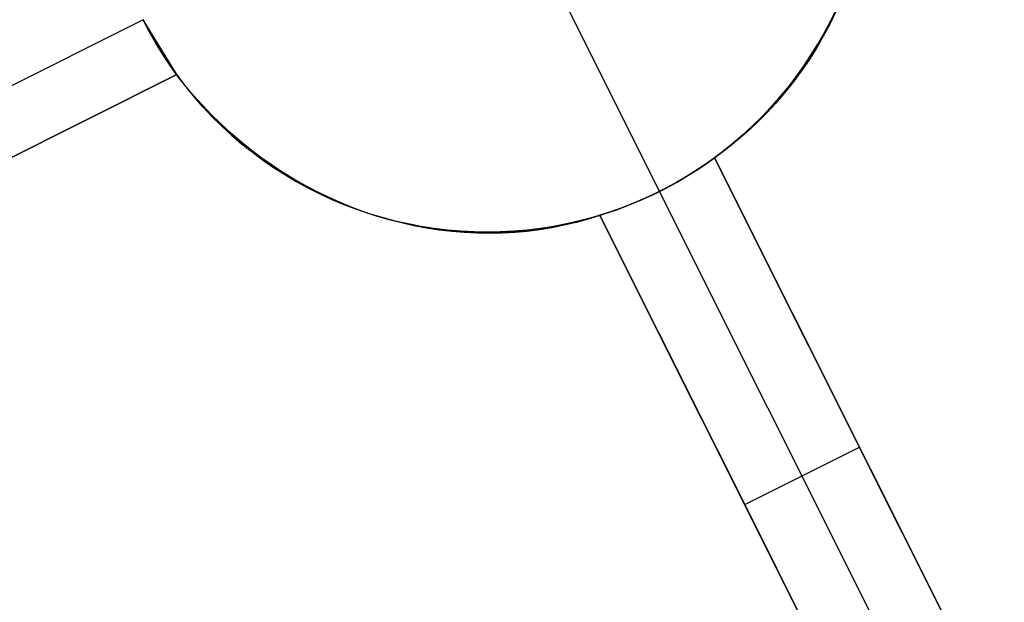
# Model space of a CAD drawing. Header units: millimetres. Extents: x 6239 to 7218, y -13987 to -13139.
# Tile 8 of 256: x 6657.27 to 6664.95, y -13527.87 to -13523.33. Entities that reach past the tile are written whole.
import ezdxf

# ---------------------------------------------------------------- set-up
doc = ezdxf.new("R2010")
doc.units = ezdxf.units.MM
doc.layers.add('color', color=7, linetype='Continuous')

msp = doc.modelspace()

# ---------------------------------------------------------------- linework, layer by layer
at = {"layer": 'color', "color": 254, "true_color": 0xcad1ee}
for p, q in [((6661.476, -13523.0989, -7.3), (6662.26, -13524.6635, -7.3)), ((6663.6327, -13523.2624, 12.8319), (6663.5859, -13523.3593, 12.7886)), ((6663.6327, -13523.2624, 12.8319), (6663.5859, -13523.3593, 12.7886)), ((6663.5939, -13523.3335, -7.3), (6663.639, -13523.2403, -7.3)), ((6663.5939, -13523.3335, -7.3), (6663.639, -13523.2403, -7.3)), ((6658.2339, -13523.3256, 3.7), (6653.4978, -13525.6991, 8.9975)), ((6658.4954, -13523.7538, 3.658), (6658.2339, -13523.3256, 3.7)), ((6658.2339, -13523.3256, -7.3), (6658.2819, -13523.4173, -7.3)), ((6658.2339, -13523.3256, -7.3), (6658.2819, -13523.4173, -7.3)), ((6658.4954, -13523.7538, 3.658), (6658.2339, -13523.3256, 3.7)), ((6658.282, -13523.4175, 3.1142), (6658.2339, -13523.3256, 3.1142)), ((6663.5859, -13523.3593, 12.7886), (6663.5357, -13523.4542, 12.7448)), ((6663.5859, -13523.3593, 12.7886), (6663.5357, -13523.4542, 12.7448)), ((6663.5457, -13523.4251, -7.3), (6663.5939, -13523.3335, -7.3)), ((6663.5457, -13523.4251, -7.3), (6663.5939, -13523.3335, -7.3)), ((6663.5991, -13523.3232, 3.1142), (6663.5511, -13523.4152, 3.1142)), ((6658.2819, -13523.4173, -7.3), (6658.333, -13523.5074, -7.3)), ((6658.2819, -13523.4173, -7.3), (6658.333, -13523.5074, -7.3)), ((6658.3332, -13523.5077, 3.1142), (6658.282, -13523.4175, 3.1142)), ((6663.4943, -13523.515, -7.3), (6663.5457, -13523.4251, -7.3)), ((6663.4943, -13523.515, -7.3), (6663.5457, -13523.4251, -7.3)), ((6663.5511, -13523.4152, 3.1142), (6663.5, -13523.5054, 3.1142)), ((6658.333, -13523.5074, -7.3), (6658.3872, -13523.5956, -7.3)), ((6658.333, -13523.5074, -7.3), (6658.3872, -13523.5956, -7.3)), ((6658.3875, -13523.5961, 3.1142), (6658.3332, -13523.5077, 3.1142)), ((6663.4398, -13523.6031, -7.3), (6663.4943, -13523.515, -7.3)), ((6663.4398, -13523.6031, -7.3), (6663.4943, -13523.515, -7.3)), ((6663.5, -13523.5054, 3.1142), (6663.4457, -13523.5939, 3.1142)), ((6663.5357, -13523.4542, 12.7448), (6663.4821, -13523.5471, 12.7006)), ((6663.5357, -13523.4542, 12.7448), (6663.4821, -13523.5471, 12.7006)), ((6658.3872, -13523.5956, -7.3), (6658.4444, -13523.682, -7.3)), ((6658.3872, -13523.5956, -7.3), (6658.4444, -13523.682, -7.3)), ((6658.4448, -13523.6826, 3.1142), (6658.3875, -13523.5961, 3.1142)), ((6663.4457, -13523.5939, 3.1142), (6663.3885, -13523.6804, 3.1142)), ((6663.4821, -13523.5471, 12.7006), (6663.4251, -13523.6378, 12.656)), ((6663.4821, -13523.5471, 12.7006), (6663.4251, -13523.6378, 12.656)), ((6663.4251, -13523.6378, 12.656), (6663.3649, -13523.7262, 12.6112)), ((6663.4251, -13523.6378, 12.656), (6663.3649, -13523.7262, 12.6112)), ((6663.3823, -13523.6893, -7.3), (6663.4398, -13523.6031, -7.3)), ((6663.3823, -13523.6893, -7.3), (6663.4398, -13523.6031, -7.3)), ((6653.7588, -13526.1276, 8.9562), (6658.4954, -13523.7538, 3.658)), ((6658.4954, -13523.7538, 11.1222), (6653.7588, -13526.1276, 8.9562)), ((6653.7588, -13526.1276, 8.9562), (6658.4954, -13523.7538, 3.658)), ((6658.4954, -13523.7538, 11.1222), (6653.7588, -13526.1276, 8.9562)), ((6655.1589, -13525.4259, 7.3901), (6658.4954, -13523.7538, 7.3901)), ((6658.4444, -13523.682, -7.3), (6658.5046, -13523.7663, -7.3)), ((6658.4444, -13523.682, -7.3), (6658.5046, -13523.7663, -7.3)), ((6658.5051, -13523.767, 3.1142), (6658.4448, -13523.6826, 3.1142)), ((6658.4954, -13523.7538, 11.1222), (6658.4954, -13523.7538, 3.658)), ((6658.5588, -13523.8344, 11.118), (6658.4954, -13523.7538, 11.1222)), ((6658.4954, -13523.7538, 11.1222), (6658.4954, -13523.7538, 3.658)), ((6658.5588, -13523.8344, 11.118), (6658.4954, -13523.7538, 11.1222)), ((6663.3649, -13523.7262, 12.6112), (6663.3014, -13523.8122, 12.5661)), ((6663.3649, -13523.7262, 12.6112), (6663.3014, -13523.8122, 12.5661)), ((6663.3219, -13523.7734, -7.3), (6663.3823, -13523.6893, -7.3)), ((6663.3219, -13523.7734, -7.3), (6663.3823, -13523.6893, -7.3)), ((6663.3885, -13523.6804, 3.1142), (6663.3282, -13523.7649, 3.1142)), ((6658.5046, -13523.7663, -7.3), (6658.5676, -13523.8484, -7.3)), ((6658.5046, -13523.7663, -7.3), (6658.5676, -13523.8484, -7.3)), ((6658.5683, -13523.8493, 3.1142), (6658.5051, -13523.767, 3.1142)), ((6663.3014, -13523.8122, 12.5661), (6663.2348, -13523.8957, 12.5208)), ((6663.3014, -13523.8122, 12.5661), (6663.2348, -13523.8957, 12.5208)), ((6663.2586, -13523.8554, -7.3), (6663.3219, -13523.7734, -7.3)), ((6663.2586, -13523.8554, -7.3), (6663.3219, -13523.7734, -7.3)), ((6663.3282, -13523.7649, 3.1142), (6663.2651, -13523.8472, 3.1142)), ((6658.6248, -13523.913, 11.1151), (6658.5588, -13523.8344, 11.118)), ((6658.6248, -13523.913, 11.1151), (6658.5588, -13523.8344, 11.118)), ((6658.5676, -13523.8484, -7.3), (6658.6335, -13523.9284, -7.3)), ((6658.5676, -13523.8484, -7.3), (6658.6335, -13523.9284, -7.3)), ((6658.6343, -13523.9293, 3.1142), (6658.5683, -13523.8493, 3.1142)), ((6663.2348, -13523.8957, 12.5208), (6663.1652, -13523.9765, 12.4754)), ((6663.2348, -13523.8957, 12.5208), (6663.1652, -13523.9765, 12.4754)), ((6663.1925, -13523.9351, -7.3), (6663.2586, -13523.8554, -7.3)), ((6663.1925, -13523.9351, -7.3), (6663.2586, -13523.8554, -7.3)), ((6663.2651, -13523.8472, 3.1142), (6663.1992, -13523.9273, 3.1142)), ((6658.6933, -13523.9894, 11.1136), (6658.6248, -13523.913, 11.1151)), ((6658.6933, -13523.9894, 11.1136), (6658.6248, -13523.913, 11.1151)), ((6658.6335, -13523.9284, -7.3), (6658.702, -13524.006, -7.3)), ((6658.6335, -13523.9284, -7.3), (6658.702, -13524.006, -7.3)), ((6658.703, -13524.007, 3.1142), (6658.6343, -13523.9293, 3.1142)), ((6663.1652, -13523.9765, 12.4754), (6663.0926, -13524.0547, 12.4299)), ((6663.1652, -13523.9765, 12.4754), (6663.0926, -13524.0547, 12.4299)), ((6663.1238, -13524.0125, -7.3), (6663.1925, -13523.9351, -7.3)), ((6663.1238, -13524.0125, -7.3), (6663.1925, -13523.9351, -7.3)), ((6663.1992, -13523.9273, 3.1142), (6663.1306, -13524.0051, 3.1142)), ((6658.7642, -13524.0636, 11.1135), (6658.6933, -13523.9894, 11.1136)), ((6658.7642, -13524.0636, 11.1135), (6658.6933, -13523.9894, 11.1136)), ((6658.702, -13524.006, -7.3), (6658.7732, -13524.0812, -7.3)), ((6658.702, -13524.006, -7.3), (6658.7732, -13524.0812, -7.3)), ((6658.7744, -13524.0823, 3.1142), (6658.703, -13524.007, 3.1142)), ((6663.0926, -13524.0547, 12.4299), (6663.0171, -13524.1301, 12.3843)), ((6663.0926, -13524.0547, 12.4299), (6663.0171, -13524.1301, 12.3843)), ((6663.0523, -13524.0875, -7.3), (6663.1238, -13524.0125, -7.3)), ((6663.0523, -13524.0875, -7.3), (6663.1238, -13524.0125, -7.3)), ((6663.1306, -13524.0051, 3.1142), (6663.0593, -13524.0805, 3.1142)), ((6658.8374, -13524.1355, 11.1148), (6658.7642, -13524.0636, 11.1135)), ((6658.8374, -13524.1355, 11.1148), (6658.7642, -13524.0636, 11.1135)), ((6658.7732, -13524.0812, -7.3), (6658.847, -13524.1539, -7.3)), ((6658.7732, -13524.0812, -7.3), (6658.847, -13524.1539, -7.3)), ((6658.8483, -13524.1551, 3.1142), (6658.7744, -13524.0823, 3.1142)), ((6658.9129, -13524.205, 11.1175), (6658.8374, -13524.1355, 11.1148)), ((6658.9129, -13524.205, 11.1175), (6658.8374, -13524.1355, 11.1148)), ((6663.0171, -13524.1301, 12.3843), (6662.9389, -13524.2026, 12.3388)), ((6663.0171, -13524.1301, 12.3843), (6662.9389, -13524.2026, 12.3388)), ((6662.9784, -13524.16, -7.3), (6663.0523, -13524.0875, -7.3)), ((6662.9784, -13524.16, -7.3), (6663.0523, -13524.0875, -7.3)), ((6663.0593, -13524.0805, 3.1142), (6662.9854, -13524.1533, 3.1142)), ((6658.847, -13524.1539, -7.3), (6658.9232, -13524.224, -7.3)), ((6658.847, -13524.1539, -7.3), (6658.9232, -13524.224, -7.3)), ((6658.9247, -13524.2253, 3.1142), (6658.8483, -13524.1551, 3.1142)), ((6658.9906, -13524.272, 11.1215), (6658.9129, -13524.205, 11.1175)), ((6658.9906, -13524.272, 11.1215), (6658.9129, -13524.205, 11.1175)), ((6662.9389, -13524.2026, 12.3388), (6662.8579, -13524.2721, 12.2934)), ((6662.9389, -13524.2026, 12.3388), (6662.8579, -13524.2721, 12.2934)), ((6662.9019, -13524.2299, -7.3), (6662.9784, -13524.16, -7.3)), ((6662.9019, -13524.2299, -7.3), (6662.9784, -13524.16, -7.3)), ((6662.9854, -13524.1533, 3.1142), (6662.9091, -13524.2236, 3.1142)), ((6658.9232, -13524.224, -7.3), (6659.0018, -13524.2915, -7.3)), ((6658.9232, -13524.224, -7.3), (6659.0018, -13524.2915, -7.3)), ((6659.0035, -13524.2928, 3.1142), (6658.9247, -13524.2253, 3.1142)), ((6659.0703, -13524.3365, 11.1269), (6658.9906, -13524.272, 11.1215)), ((6659.0703, -13524.3365, 11.1269), (6658.9906, -13524.272, 11.1215)), ((6659.0018, -13524.2915, -7.3), (6659.0827, -13524.3561, -7.3)), ((6659.0018, -13524.2915, -7.3), (6659.0827, -13524.3561, -7.3)), ((6659.0845, -13524.3576, 3.1142), (6659.0035, -13524.2928, 3.1142)), ((6662.8304, -13524.2911, 3.1142), (6662.7494, -13524.356, 3.1142)), ((6662.8579, -13524.2721, 12.2934), (6662.7743, -13524.3386, 12.2481)), ((6662.8579, -13524.2721, 12.2934), (6662.7743, -13524.3386, 12.2481)), ((6662.8231, -13524.2971, -7.3), (6662.9019, -13524.2299, -7.3)), ((6662.8231, -13524.2971, -7.3), (6662.9019, -13524.2299, -7.3)), ((6662.9091, -13524.2236, 3.1142), (6662.8304, -13524.2911, 3.1142)), ((6659.152, -13524.3983, 11.1336), (6659.0703, -13524.3365, 11.1269)), ((6659.152, -13524.3983, 11.1336), (6659.0703, -13524.3365, 11.1269)), ((6659.0827, -13524.3561, -7.3), (6659.1657, -13524.418, -7.3)), ((6659.0827, -13524.3561, -7.3), (6659.1657, -13524.418, -7.3)), ((6659.1678, -13524.4195, 3.1142), (6659.0845, -13524.3576, 3.1142)), ((6662.6588, -13524.4232, -7.3), (6662.7421, -13524.3616, -7.3)), ((6662.6588, -13524.4232, -7.3), (6662.7421, -13524.3616, -7.3)), ((6662.7494, -13524.356, 3.1142), (6662.6662, -13524.4179, 3.1142)), ((6662.7743, -13524.3386, 12.2481), (6662.6882, -13524.4019, 12.203)), ((6662.7743, -13524.3386, 12.2481), (6662.6882, -13524.4019, 12.203)), ((6662.7421, -13524.3616, -7.3), (6662.8231, -13524.2971, -7.3)), ((6662.7421, -13524.3616, -7.3), (6662.8231, -13524.2971, -7.3)), ((6659.2355, -13524.4573, 11.1417), (6659.152, -13524.3983, 11.1336)), ((6659.2355, -13524.4573, 11.1417), (6659.152, -13524.3983, 11.1336)), ((6659.1657, -13524.418, -7.3), (6659.2509, -13524.477, -7.3)), ((6659.1657, -13524.418, -7.3), (6659.2509, -13524.477, -7.3)), ((6659.2531, -13524.4785, 3.1142), (6659.1678, -13524.4195, 3.1142)), ((6662.6303, -13524.4434, 5.6691), (6662.5712, -13524.4835, 5.6785)), ((6662.6303, -13524.4434, 5.6691), (6662.5712, -13524.4835, 5.6785)), ((6662.5735, -13524.4819, -7.3), (6662.6588, -13524.4232, -7.3)), ((6662.5735, -13524.4819, -7.3), (6662.6588, -13524.4232, -7.3)), ((6662.6662, -13524.4179, 3.1142), (6662.5809, -13524.477, 3.1142)), ((6662.6882, -13524.4019, 5.658), (6662.6303, -13524.4434, 5.6691)), ((6662.6882, -13524.4019, 5.658), (6662.6303, -13524.4434, 5.6691)), ((6664.9473, -13528.9095, 10.7), (6662.6882, -13524.4019, 5.658)), ((6662.6882, -13524.4019, 12.203), (6662.6882, -13524.4019, 5.658)), ((6662.6882, -13524.4019, 12.203), (6664.9473, -13528.9095, 11.4555)), ((6664.9473, -13528.9095, 10.7), (6662.6882, -13524.4019, 5.658)), ((6664.1545, -13527.3276, 8.9305), (6662.6882, -13524.4019, 8.9305)), ((6662.6882, -13524.4019, 12.203), (6662.6882, -13524.4019, 5.658)), ((6662.6882, -13524.4019, 12.203), (6664.9473, -13528.9095, 11.4555)), ((6659.3209, -13524.5136, 11.1511), (6659.2355, -13524.4573, 11.1417)), ((6659.3209, -13524.5136, 11.1511), (6659.2355, -13524.4573, 11.1417)), ((6659.2509, -13524.477, -7.3), (6659.338, -13524.5329, -7.3)), ((6659.2509, -13524.477, -7.3), (6659.338, -13524.5329, -7.3)), ((6659.3405, -13524.5345, 3.1142), (6659.2531, -13524.4785, 3.1142)), ((6659.4079, -13524.567, 11.1619), (6659.3209, -13524.5136, 11.1511)), ((6659.4079, -13524.567, 11.1619), (6659.3209, -13524.5136, 11.1511)), ((6662.5109, -13524.5224, 5.6863), (6662.4496, -13524.5598, 5.6923)), ((6662.5109, -13524.5224, 5.6863), (6662.4496, -13524.5598, 5.6923)), ((6662.4862, -13524.5376, -7.3), (6662.5735, -13524.4819, -7.3)), ((6662.4862, -13524.5376, -7.3), (6662.5735, -13524.4819, -7.3)), ((6662.5809, -13524.477, 3.1142), (6662.4936, -13524.5331, 3.1142)), ((6662.5712, -13524.4835, 5.6785), (6662.5109, -13524.5224, 5.6863)), ((6662.5712, -13524.4835, 5.6785), (6662.5109, -13524.5224, 5.6863)), ((6659.338, -13524.5329, -7.3), (6659.427, -13524.5859, -7.3)), ((6659.338, -13524.5329, -7.3), (6659.427, -13524.5859, -7.3)), ((6659.4297, -13524.5874, 3.1142), (6659.3405, -13524.5345, 3.1142)), ((6659.4964, -13524.6175, 11.174), (6659.4079, -13524.567, 11.1619)), ((6659.4964, -13524.6175, 11.174), (6659.4079, -13524.567, 11.1619)), ((6659.427, -13524.5859, -7.3), (6659.5178, -13524.6357, -7.3)), ((6659.427, -13524.5859, -7.3), (6659.5178, -13524.6357, -7.3)), ((6659.5207, -13524.6372, 3.1142), (6659.4297, -13524.5874, 3.1142)), ((6662.3061, -13524.6399, -7.3), (6662.3971, -13524.5903, -7.3)), ((6662.3061, -13524.6399, -7.3), (6662.3971, -13524.5903, -7.3)), ((6662.4044, -13524.5861, 3.1142), (6662.3135, -13524.636, 3.1142)), ((6662.3873, -13524.5958, 5.6966), (6662.3241, -13524.6304, 5.6991)), ((6662.3873, -13524.5958, 5.6966), (6662.3241, -13524.6304, 5.6991)), ((6662.4496, -13524.5598, 5.6923), (6662.3873, -13524.5958, 5.6966)), ((6662.4496, -13524.5598, 5.6923), (6662.3873, -13524.5958, 5.6966)), ((6662.3971, -13524.5903, -7.3), (6662.4862, -13524.5376, -7.3)), ((6662.3971, -13524.5903, -7.3), (6662.4862, -13524.5376, -7.3)), ((6662.4936, -13524.5331, 3.1142), (6662.4044, -13524.5861, 3.1142)), ((6659.5864, -13524.665, 11.1874), (6659.4964, -13524.6175, 11.174)), ((6659.5864, -13524.665, 11.1874), (6659.4964, -13524.6175, 11.174)), ((6659.5178, -13524.6357, -7.3), (6659.6102, -13524.6824, -7.3)), ((6659.5178, -13524.6357, -7.3), (6659.6102, -13524.6824, -7.3)), ((6659.6133, -13524.6839, 3.1142), (6659.5207, -13524.6372, 3.1142)), ((6659.6778, -13524.7094, 11.2021), (6659.5864, -13524.665, 11.1874)), ((6659.6778, -13524.7094, 11.2021), (6659.5864, -13524.665, 11.1874)), ((6662.26, -13524.6635, 5.7), (6662.1952, -13524.695, 5.6991)), ((6662.26, -13524.6635, 5.7), (6662.1952, -13524.695, 5.6991)), ((6662.2135, -13524.6863, -7.3), (6662.3061, -13524.6399, -7.3)), ((6662.2135, -13524.6863, -7.3), (6662.3061, -13524.6399, -7.3)), ((6662.3135, -13524.636, 3.1142), (6662.2209, -13524.6827, 3.1142)), ((6662.3241, -13524.6304, 5.6991), (6662.26, -13524.6635, 5.7)), ((6662.3241, -13524.6304, 5.6991), (6662.26, -13524.6635, 5.7)), ((6664.5003, -13529.1335, 10.7), (6662.26, -13524.6635, 5.7)), ((6662.26, -13524.6635, 5.7), (6662.26, -13524.6635, -7.3)), ((6659.6102, -13524.6824, -7.3), (6659.7043, -13524.7259, -7.3)), ((6659.6102, -13524.6824, -7.3), (6659.7043, -13524.7259, -7.3)), ((6659.7076, -13524.7273, 3.1142), (6659.6133, -13524.6839, 3.1142)), ((6659.7704, -13524.7508, 11.218), (6659.6778, -13524.7094, 11.2021)), ((6659.7704, -13524.7508, 11.218), (6659.6778, -13524.7094, 11.2021)), ((6659.7043, -13524.7259, -7.3), (6659.7997, -13524.766, -7.3)), ((6659.7043, -13524.7259, -7.3), (6659.7997, -13524.766, -7.3)), ((6659.8032, -13524.7675, 3.1142), (6659.7076, -13524.7273, 3.1142)), ((6659.8641, -13524.789, 11.2352), (6659.7704, -13524.7508, 11.218)), ((6659.8641, -13524.789, 11.2352), (6659.7704, -13524.7508, 11.218)), ((6662.0635, -13524.7533, 5.6923), (6661.9968, -13524.78, 5.6863)), ((6662.0635, -13524.7533, 5.6923), (6661.9968, -13524.78, 5.6863)), ((6662.0238, -13524.7693, -7.3), (6662.1194, -13524.7294, -7.3)), ((6662.0238, -13524.7693, -7.3), (6662.1194, -13524.7294, -7.3)), ((6662.1267, -13524.7262, 3.1142), (6662.031, -13524.7665, 3.1142)), ((6662.1297, -13524.7249, 5.6966), (6662.0635, -13524.7533, 5.6923)), ((6662.1297, -13524.7249, 5.6966), (6662.0635, -13524.7533, 5.6923)), ((6662.1194, -13524.7294, -7.3), (6662.2135, -13524.6863, -7.3)), ((6662.1194, -13524.7294, -7.3), (6662.2135, -13524.6863, -7.3)), ((6662.2209, -13524.6827, 3.1142), (6662.1267, -13524.7262, 3.1142)), ((6662.1952, -13524.695, 5.6991), (6662.1297, -13524.7249, 5.6966)), ((6662.1952, -13524.695, 5.6991), (6662.1297, -13524.7249, 5.6966)), ((6659.7997, -13524.766, -7.3), (6659.8965, -13524.8029, -7.3)), ((6659.7997, -13524.766, -7.3), (6659.8965, -13524.8029, -7.3)), ((6659.9002, -13524.8043, 3.1142), (6659.8032, -13524.7675, 3.1142)), ((6659.9588, -13524.824, 11.2536), (6659.8641, -13524.789, 11.2352)), ((6659.9588, -13524.824, 11.2536), (6659.8641, -13524.789, 11.2352)), ((6659.8965, -13524.8029, -7.3), (6659.9945, -13524.8364, -7.3)), ((6659.8965, -13524.8029, -7.3), (6659.9945, -13524.8364, -7.3)), ((6659.9984, -13524.8377, 3.1142), (6659.9002, -13524.8043, 3.1142)), ((6660.0544, -13524.8558, 11.2733), (6659.9588, -13524.824, 11.2536)), ((6660.0544, -13524.8558, 11.2733), (6659.9588, -13524.824, 11.2536)), ((6661.8621, -13524.8284, 5.6691), (6661.7942, -13524.85, 5.658)), ((6661.8621, -13524.8284, 5.6691), (6661.7942, -13524.85, 5.658)), ((6661.8289, -13524.8391, -7.3), (6661.927, -13524.8059, -7.3)), ((6661.8289, -13524.8391, -7.3), (6661.927, -13524.8059, -7.3)), ((6661.9341, -13524.8034, 3.1142), (6661.8359, -13524.8369, 3.1142)), ((6661.9297, -13524.805, 5.6785), (6661.8621, -13524.8284, 5.6691)), ((6661.9297, -13524.805, 5.6785), (6661.8621, -13524.8284, 5.6691)), ((6661.927, -13524.8059, -7.3), (6662.0238, -13524.7693, -7.3)), ((6661.927, -13524.8059, -7.3), (6662.0238, -13524.7693, -7.3)), ((6661.9968, -13524.78, 5.6863), (6661.9297, -13524.805, 5.6785)), ((6661.9968, -13524.78, 5.6863), (6661.9297, -13524.805, 5.6785)), ((6662.031, -13524.7665, 3.1142), (6661.9341, -13524.8034, 3.1142)), ((6659.9945, -13524.8364, -7.3), (6660.0936, -13524.8665, -7.3)), ((6659.9945, -13524.8364, -7.3), (6660.0936, -13524.8665, -7.3)), ((6660.0977, -13524.8677, 3.1142), (6659.9984, -13524.8377, 3.1142)), ((6660.1508, -13524.8842, 11.2941), (6660.0544, -13524.8558, 11.2733)), ((6660.1508, -13524.8842, 11.2941), (6660.0544, -13524.8558, 11.2733)), ((6660.0936, -13524.8665, -7.3), (6660.1936, -13524.8932, -7.3)), ((6660.0936, -13524.8665, -7.3), (6660.1936, -13524.8932, -7.3)), ((6660.198, -13524.8943, 3.1142), (6660.0977, -13524.8677, 3.1142)), ((6660.2478, -13524.9094, 11.3161), (6660.1508, -13524.8842, 11.2941)), ((6660.2478, -13524.9094, 11.3161), (6660.1508, -13524.8842, 11.2941)), ((6660.1936, -13524.8932, -7.3), (6660.2946, -13524.9164, -7.3)), ((6660.1936, -13524.8932, -7.3), (6660.2946, -13524.9164, -7.3)), ((6660.2992, -13524.9174, 3.1142), (6660.198, -13524.8943, 3.1142)), ((6661.6098, -13524.9049, 11.7281), (6661.5159, -13524.9274, 11.6932)), ((6661.6098, -13524.9049, 11.7281), (6661.5159, -13524.9274, 11.6932)), ((6661.5285, -13524.9182, -7.3), (6661.6295, -13524.8953, -7.3)), ((6661.5285, -13524.9182, -7.3), (6661.6295, -13524.8953, -7.3)), ((6661.6364, -13524.8936, 3.1142), (6661.5352, -13524.9168, 3.1142)), ((6661.7026, -13524.8791, 11.7635), (6661.6098, -13524.9049, 11.7281)), ((6661.7026, -13524.8791, 11.7635), (6661.6098, -13524.9049, 11.7281)), ((6661.6295, -13524.8953, -7.3), (6661.7297, -13524.8689, -7.3)), ((6661.6295, -13524.8953, -7.3), (6661.7297, -13524.8689, -7.3)), ((6661.7366, -13524.867, 3.1142), (6661.6364, -13524.8936, 3.1142)), ((6661.7942, -13524.85, 11.7996), (6661.7026, -13524.8791, 11.7635)), ((6661.7942, -13524.85, 11.7996), (6661.7026, -13524.8791, 11.7635)), ((6661.7297, -13524.8689, -7.3), (6661.8289, -13524.8391, -7.3)), ((6661.7297, -13524.8689, -7.3), (6661.8289, -13524.8391, -7.3)), ((6661.8359, -13524.8369, 3.1142), (6661.7366, -13524.867, 3.1142)), ((6661.7942, -13524.85, 5.658), (6664.0533, -13529.3575, 10.7)), ((6661.7942, -13524.85, 5.658), (6661.7942, -13524.85, 11.7996)), ((6664.0533, -13529.3575, 11.0593), (6661.7942, -13524.85, 11.7996)), ((6661.7942, -13524.85, 5.658), (6664.0533, -13529.3575, 10.7)), ((6661.7942, -13524.85, 8.7288), (6663.1701, -13527.5953, 8.7288)), ((6661.7942, -13524.85, 5.658), (6661.7942, -13524.85, 11.7996)), ((6664.0533, -13529.3575, 11.0593), (6661.7942, -13524.85, 11.7996)), ((6660.3454, -13524.9313, 11.3392), (6660.2478, -13524.9094, 11.3161)), ((6660.3454, -13524.9313, 11.3392), (6660.2478, -13524.9094, 11.3161)), ((6660.2946, -13524.9164, -7.3), (6660.3962, -13524.9361, -7.3)), ((6660.2946, -13524.9164, -7.3), (6660.3962, -13524.9361, -7.3)), ((6660.401, -13524.9369, 3.1142), (6660.2992, -13524.9174, 3.1142)), ((6660.4435, -13524.9498, 11.3634), (6660.3454, -13524.9313, 11.3392)), ((6660.4435, -13524.9498, 11.3634), (6660.3454, -13524.9313, 11.3392)), ((6660.3962, -13524.9361, -7.3), (6660.4985, -13524.9523, -7.3)), ((6660.3962, -13524.9361, -7.3), (6660.4985, -13524.9523, -7.3)), ((6660.5035, -13524.953, 3.1142), (6660.401, -13524.9369, 3.1142)), ((6660.5418, -13524.9648, 11.3887), (6660.4435, -13524.9498, 11.3634)), ((6660.5418, -13524.9648, 11.3887), (6660.4435, -13524.9498, 11.3634)), ((6660.4985, -13524.9523, -7.3), (6660.6013, -13524.9649, -7.3)), ((6660.4985, -13524.9523, -7.3), (6660.6013, -13524.9649, -7.3)), ((6660.6065, -13524.9654, 3.1142), (6660.5035, -13524.953, 3.1142)), ((6660.6403, -13524.9765, 11.415), (6660.5418, -13524.9648, 11.3887)), ((6660.6403, -13524.9765, 11.415), (6660.5418, -13524.9648, 11.3887)), ((6660.6013, -13524.9649, -7.3), (6660.7045, -13524.974, -7.3)), ((6660.6013, -13524.9649, -7.3), (6660.7045, -13524.974, -7.3)), ((6660.7099, -13524.9743, 3.1142), (6660.6065, -13524.9654, 3.1142)), ((6660.7389, -13524.9848, 11.4423), (6660.6403, -13524.9765, 11.415)), ((6660.7389, -13524.9848, 11.4423), (6660.6403, -13524.9765, 11.415)), ((6660.7045, -13524.974, -7.3), (6660.8079, -13524.9795, -7.3)), ((6660.7045, -13524.974, -7.3), (6660.8079, -13524.9795, -7.3)), ((6660.8135, -13524.9797, 3.1142), (6660.7099, -13524.9743, 3.1142)), ((6660.8079, -13524.9795, -7.3), (6660.9115, -13524.9814, -7.3)), ((6660.8079, -13524.9795, -7.3), (6660.9115, -13524.9814, -7.3)), ((6660.9172, -13524.9814, 3.1142), (6660.8135, -13524.9797, 3.1142)), ((6660.9115, -13524.9814, -7.3), (6661.015, -13524.9798, -7.3)), ((6660.9115, -13524.9814, -7.3), (6661.015, -13524.9798, -7.3)), ((6661.021, -13524.9796, 3.1142), (6660.9172, -13524.9814, 3.1142)), ((6661.015, -13524.9798, -7.3), (6661.1184, -13524.9746, -7.3)), ((6661.015, -13524.9798, -7.3), (6661.1184, -13524.9746, -7.3)), ((6661.1246, -13524.9742, 3.1142), (6661.021, -13524.9796, 3.1142)), ((6661.1316, -13524.9835, 11.5611), (6661.0339, -13524.989, 11.5301)), ((6661.1316, -13524.9835, 11.5611), (6661.0339, -13524.989, 11.5301)), ((6661.1184, -13524.9746, -7.3), (6661.2216, -13524.9658, -7.3)), ((6661.1184, -13524.9746, -7.3), (6661.2216, -13524.9658, -7.3)), ((6661.2279, -13524.9652, 3.1142), (6661.1246, -13524.9742, 3.1142)), ((6661.2288, -13524.9746, 11.593), (6661.1316, -13524.9835, 11.5611)), ((6661.2288, -13524.9746, 11.593), (6661.1316, -13524.9835, 11.5611)), ((6661.2216, -13524.9658, -7.3), (6661.3245, -13524.9535, -7.3)), ((6661.2216, -13524.9658, -7.3), (6661.3245, -13524.9535, -7.3)), ((6661.3309, -13524.9526, 3.1142), (6661.2279, -13524.9652, 3.1142)), ((6661.3253, -13524.9622, 11.6257), (6661.2288, -13524.9746, 11.593)), ((6661.3253, -13524.9622, 11.6257), (6661.2288, -13524.9746, 11.593)), ((6661.3245, -13524.9535, -7.3), (6661.4268, -13524.9376, -7.3)), ((6661.3245, -13524.9535, -7.3), (6661.4268, -13524.9376, -7.3)), ((6661.421, -13524.9465, 11.6591), (6661.3253, -13524.9622, 11.6257)), ((6661.421, -13524.9465, 11.6591), (6661.3253, -13524.9622, 11.6257)), ((6661.4334, -13524.9365, 3.1142), (6661.3309, -13524.9526, 3.1142)), ((6661.5159, -13524.9274, 11.6932), (6661.421, -13524.9465, 11.6591)), ((6661.5159, -13524.9274, 11.6932), (6661.421, -13524.9465, 11.6591)), ((6661.4268, -13524.9376, -7.3), (6661.5285, -13524.9182, -7.3)), ((6661.4268, -13524.9376, -7.3), (6661.5285, -13524.9182, -7.3)), ((6661.5352, -13524.9168, 3.1142), (6661.4334, -13524.9365, 3.1142)), ((6660.8374, -13524.9896, 11.4706), (6660.7389, -13524.9848, 11.4423)), ((6660.8374, -13524.9896, 11.4706), (6660.7389, -13524.9848, 11.4423)), ((6660.9358, -13524.991, 11.4999), (6660.8374, -13524.9896, 11.4706)), ((6660.9358, -13524.991, 11.4999), (6660.8374, -13524.9896, 11.4706)), ((6661.0339, -13524.989, 11.5301), (6660.9358, -13524.991, 11.4999)), ((6661.0339, -13524.989, 11.5301), (6660.9358, -13524.991, 11.4999)), ((6662.9238, -13527.1038, 8.179), (6663.8178, -13526.6557, 8.179)), ((6663.8178, -13526.6557, 8.179), (6663.8178, -13526.6557, 11.8418)), ((6662.9238, -13527.1038, 8.179), (6662.9238, -13527.1038, 11.4419))]:
    msp.add_line(p, q, dxfattribs=at)

doc.saveas('drawing.dxf')
